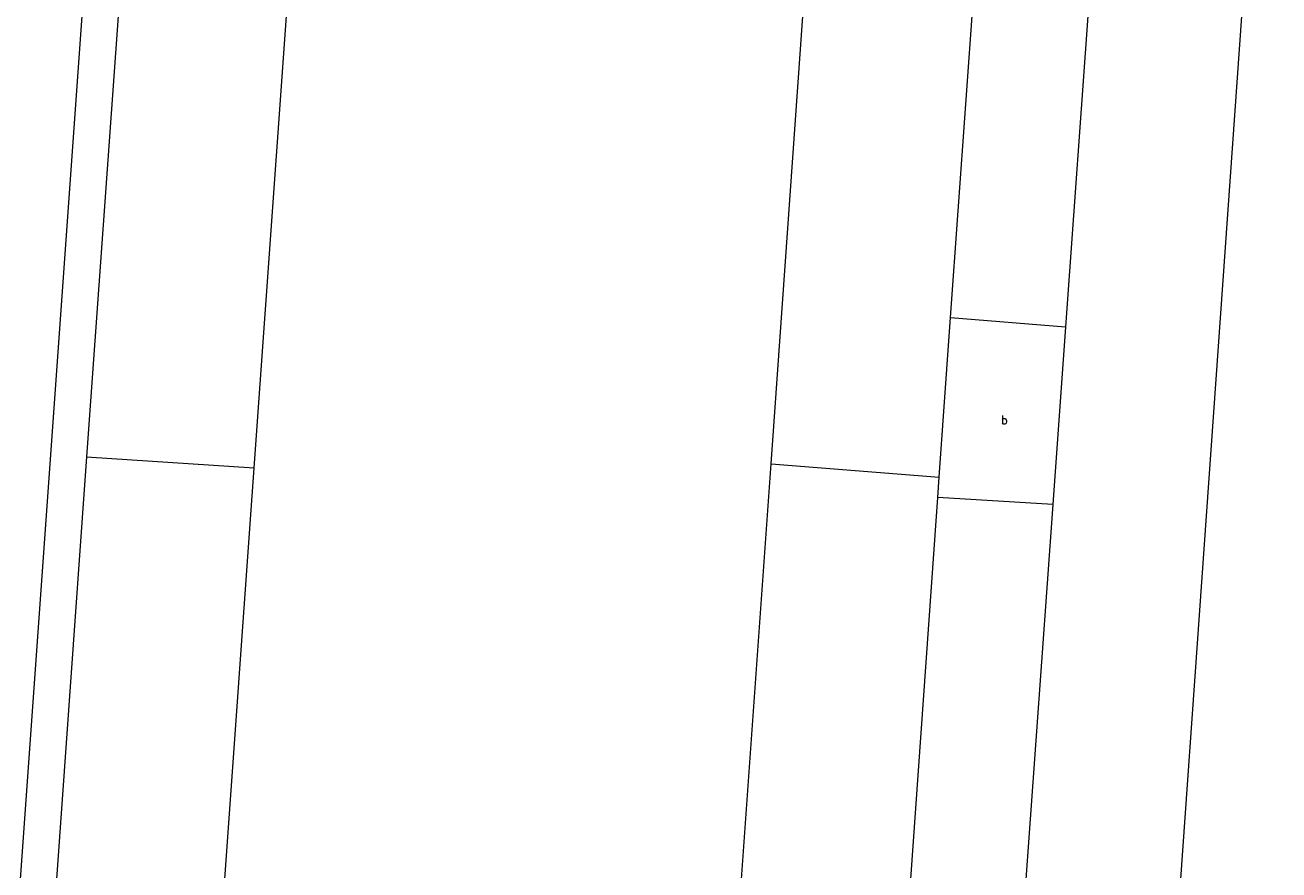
# Model space of a CAD drawing. Header units: metres. Extents: x 197457 to 198138, y 353986 to 354984.
# Tile 164 of 217: x 198033 to 198048, y 354484 to 354494. Entities that reach past the tile are written whole.
import ezdxf

# ---------------------------------------------------------------- set-up
doc = ezdxf.new("R2010")
doc.units = ezdxf.units.M
doc.header["$MEASUREMENT"] = 0
for name, color, linetype, lineweight in [('grens individueel parkeervak', 7, 'Continuous', 0), ('kant verharding', 7, 'Continuous', 0), ('weginrichtingselement', 7, 'Continuous', 0)]:
    doc.layers.add(name, color=color, linetype=linetype, lineweight=lineweight)
doc.styles.add('Style-STANDARD', font='STANDARD.shx')

msp = doc.modelspace()

# ---------------------------------------------------------------- linework, layer by layer
at = {"layer": 'grens individueel parkeervak', "linetype": 'Continuous', "lineweight": 0}
for p, q in [((198035.546, 354488.505), (198036.027, 354495.234)), ((198034.033, 354494.849), (198033.589, 354488.634)), ((198041.585, 354488.551), (198042.002, 354494.389)), ((198043.683, 354490.259), (198043.966, 354494.242)), ((198043.551, 354488.396), (198043.683, 354490.259)), ((198033.589, 354488.634), (198033.14, 354482.354)), ((198033.589, 354488.634), (198035.546, 354488.505)), ((198035.098, 354482.231), (198035.546, 354488.505)), ((198041.169, 354482.71), (198041.585, 354488.551)), ((198041.585, 354488.551), (198043.551, 354488.396)), ((198043.534, 354488.158), (198043.551, 354488.396)), ((198043.137, 354482.557), (198043.534, 354488.158))]:
    msp.add_line(p, q, dxfattribs=at)
at = {"layer": 'kant verharding', "linetype": 'Continuous', "lineweight": 0}
for p, q in [((198042.745, 354432.492), (198048.398, 354512.32)), ((198045.739, 354500.119), (198045.025, 354490.15)), ((198029.571, 354438.378), (198033.955, 354499.602)), ((198043.683, 354490.259), (198045.025, 354490.15)), ((198045.025, 354490.15), (198044.877, 354488.076)), ((198044.877, 354488.076), (198043.534, 354488.158)), ((198044.877, 354488.076), (198044.085, 354477.026))]:
    msp.add_line(p, q, dxfattribs=at)

# ---------------------------------------------------------------- texts
at = {"layer": 'weginrichtingselement', "style": 'Style-STANDARD'}
msp.add_text('b', height=0.1, rotation=359.6691, dxfattribs=at).set_placement((198044.275, 354489.014))

doc.saveas('drawing.dxf')
